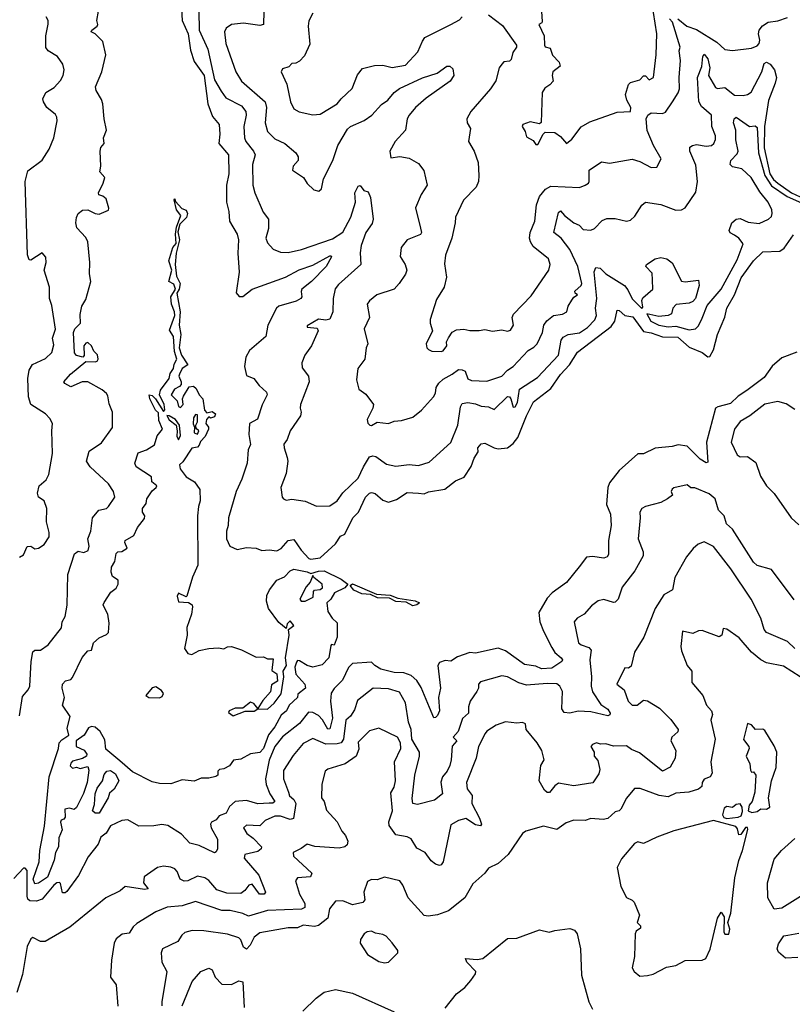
# Model space of a CAD drawing. Extents: x 1995161 to 2088924, y 769148 to 906007.
# Tile 80 of 256: x 2012435 to 2016521, y 811412 to 816620. Entities that reach past the tile are written whole.
import ezdxf

# ---------------------------------------------------------------- set-up
doc = ezdxf.new("R2010")
doc.units = 0

msp = doc.modelspace()

# ---------------------------------------------------------------- linework, layer by layer
at = {"layer": '0CON20XD'}
for points in [[(2015186.4, 816793.6), (2015198.8, 816611.2), (2015196.4, 816603.6), (2015180, 816595), (2015209.7, 816535), (2015210, 816485), (2015215, 816476), (2015240, 816470), (2015253, 816433), (2015287.7, 816395), (2015293.2, 816375), (2015255.4, 816344.6), (2015251.5, 816325), (2015256, 816295), (2015238.8, 816275), (2015211.6, 816258.4), (2015198.5, 816235), (2015193.6, 816076.4), (2015185, 816070), (2015135, 816079.4), (2015096.7, 816065), (2015093.1, 816055), (2015108.5, 816028.5), (2015115, 816000), (2015151.1, 815981.1), (2015165, 815960), (2015175, 815960.8), (2015202.9, 816015), (2015215, 816026), (2015265, 816023.3), (2015295, 816002), (2015327.5, 815965), (2015355, 815988.5), (2015405, 816052.6), (2015449.7, 816080.3), (2015595, 816131.4), (2015665.2, 816134.8), (2015667.3, 816155), (2015646.5, 816195), (2015639.4, 816225), (2015655, 816276.7), (2015665, 816288), (2015715, 816302.5), (2015735, 816323.8), (2015745, 816323.8), (2015765, 816301.9), (2015786.5, 816315), (2015801.9, 816435), (2015804, 816545), (2015778.8, 816715)], [(2012905.7, 814045), (2012937.8, 814095), (2012931.9, 814125), (2012904.7, 814164.7), (2012808.6, 814255), (2012788.6, 814285), (2012802, 814338), (2012868.3, 814381.7), (2012926.1, 814463.9), (2012926.9, 814545), (2012907.9, 814587.9), (2012900.9, 814630.9), (2012895, 814643.8), (2012871.8, 814661.8), (2012795, 814704.5), (2012765, 814703.8), (2012705, 814678.8), (2012674, 814695), (2012668.6, 814705), (2012704.3, 814745.7), (2012785, 814811.9), (2012835, 814809.7), (2012845.7, 814814.3), (2012850.4, 814825), (2012847.1, 814847.1), (2012826.5, 814866.5), (2012815, 814895.8), (2012795, 814911.9), (2012785, 814909.2), (2012774.6, 814895.4), (2012775.5, 814844.5), (2012770, 814835), (2012735, 814844.4), (2012725, 814858.8), (2012720, 814965), (2012727.1, 814985), (2012757.5, 815015), (2012755, 815060), (2012764.4, 815105), (2012785, 815140), (2012810.9, 815235), (2012803.6, 815275), (2012806.2, 815336.2), (2012795.4, 815445), (2012785, 815468.9), (2012738.3, 815518.3), (2012732.5, 815545), (2012736, 815574), (2012745.3, 815594.7), (2012768.2, 815611.8), (2012795, 815613.6), (2012834, 815595), (2012855, 815591.9), (2012905, 815613.3), (2012907.4, 815622.6), (2012892, 815672), (2012875, 815686.9), (2012854.2, 815694.2), (2012851.2, 815705), (2012877.5, 815755), (2012885.8, 815785), (2012859.2, 815815), (2012864, 815845), (2012861.4, 815925), (2012865, 815943.3), (2012881.2, 815965), (2012878.8, 815995), (2012894.2, 816035), (2012881.9, 816095), (2012875.7, 816175), (2012868.3, 816198.3), (2012839.2, 816245), (2012835.7, 816265), (2012870, 816345), (2012890.8, 816435), (2012874.2, 816505), (2012834, 816545), (2012814, 816555), (2012816.2, 816565), (2012844.3, 816585), (2012848.1, 816595), (2012843.8, 816615), (2012861.1, 816715)], [(2013291, 816675), (2013294.3, 816615), (2013326, 816545), (2013338.2, 816458.2), (2013358.3, 816398.3), (2013410.6, 816325), (2013429.4, 816175), (2013455, 816108.2), (2013490.5, 816065), (2013494.5, 816015), (2013488.2, 815965), (2013538.8, 815905), (2013541.5, 815805), (2013529.4, 815745), (2013528.2, 815655), (2013540.9, 815605), (2013544.7, 815554.7), (2013585.3, 815485.3), (2013592.5, 815455), (2013589.5, 815385), (2013596.5, 815285), (2013580, 815175), (2013596.4, 815156.4), (2013615, 815156.2), (2013664.6, 815195.4), (2013841.3, 815258.7), (2013912.4, 815297.6), (2013985, 815322.3), (2014075, 815371.1), (2014081.7, 815371.7), (2014084.2, 815365), (2014056.5, 815315), (2013978.9, 815235), (2013926.8, 815195), (2013923.1, 815183.1), (2013927.9, 815155), (2013922.5, 815145), (2013898.1, 815131.9), (2013805.5, 815105), (2013794.2, 815095), (2013748.1, 815005), (2013737.1, 814945), (2013650.5, 814869.5), (2013630.5, 814835), (2013624, 814785), (2013635, 814738), (2013672.7, 814722.7), (2013701.2, 814685), (2013740.3, 814650.3), (2013744.3, 814635), (2013717.8, 814582.2), (2013692.6, 814507.4), (2013651.4, 814485), (2013646.8, 814426.8), (2013656.4, 814373.6), (2013642.7, 814345), (2013638.2, 814275), (2013610.7, 814189.3), (2013580.9, 814125), (2013540, 813985), (2013538, 813945), (2013528.9, 813915), (2013529.1, 813875), (2013546.2, 813836.2), (2013585, 813817.5), (2013635, 813828.5), (2013685, 813824.6), (2013715, 813811.8), (2013755, 813816), (2013795, 813810), (2013817.6, 813822.4), (2013854.2, 813865.8), (2013885, 813871.2), (2013924.5, 813814.5), (2013965, 813769.4), (2013975, 813767.1), (2014025, 813774.6), (2014105, 813847.1), (2014132.2, 813887.8), (2014155, 813898.5), (2014197.6, 813985), (2014227.5, 814015), (2014264.7, 814095), (2014285, 814116.5), (2014295, 814120), (2014314.5, 814114.5), (2014355, 814079.4), (2014385, 814068.2), (2014427.6, 814082.4), (2014485, 814118.5), (2014545, 814115.5), (2014575, 814111.9), (2014597.9, 814122.1), (2014683.5, 814136.5), (2014739.1, 814180.9), (2014785, 814200.6), (2014822.7, 814257.3), (2014838.7, 814301.3), (2014859.4, 814335), (2014857.5, 814355), (2014875, 814376.5), (2014895, 814380.4), (2014944.7, 814354.7), (2014965, 814350.8), (2015015, 814355.5), (2015045, 814379.1), (2015069.7, 814410.3), (2015114.9, 814525.1), (2015151.8, 814598.2), (2015245, 814670), (2015295, 814743.8), (2015343.5, 814795), (2015385, 814861.6), (2015562.3, 814997.7), (2015582.1, 815025), (2015595, 815083.8), (2015605, 815081.9), (2015635, 815055.4), (2015677.8, 815047.8), (2015735, 814970.7), (2015775, 814963.9), (2015835, 814943), (2015915, 814941.5), (2015975, 814888.2), (2016045, 814858.9), (2016075, 814836.9), (2016085, 814839.4), (2016105, 814874), (2016126.1, 814955), (2016165, 815046.2), (2016175.5, 815095), (2016214.7, 815165.3), (2016251.2, 815255), (2016316.6, 815345), (2016365, 815393.1), (2016455, 815396), (2016478.5, 815411.5), (2016528.1, 815481.9)], [(2013382.1, 816665), (2013384, 816565), (2013429.5, 816465), (2013465, 816302.2), (2013501.6, 816241.6), (2013526.2, 816206.2), (2013609.1, 816165), (2013630.4, 816135), (2013633.1, 816115), (2013620, 816055), (2013623.7, 815995), (2013630.6, 815975), (2013672, 815925), (2013680.7, 815905), (2013666.1, 815855), (2013668.5, 815745), (2013678.9, 815705), (2013722.5, 815602.5), (2013750.9, 815565), (2013751.8, 815515), (2013736.5, 815465), (2013745, 815439.2), (2013775, 815406.9), (2013815, 815390.9), (2013855, 815388.4), (2013925.2, 815404.8), (2014089, 815461), (2014143.6, 815496.4), (2014187.2, 815575), (2014210.9, 815655), (2014207.8, 815705), (2014225, 815740), (2014235, 815742.5), (2014255, 815715.8), (2014278.9, 815708.9), (2014290.7, 815679.3), (2014304.7, 815565), (2014298.4, 815541.6), (2014266.4, 815495), (2014241.8, 815425), (2014236.2, 815386.2), (2014240, 815325), (2014120.8, 815219.2), (2014103.9, 815196.1), (2014092.8, 815145), (2014090.6, 815075), (2014075, 815036.2), (2014055, 815030), (2014015, 815035.4), (2013955, 815000), (2013955, 814993.8), (2014008, 814988), (2014013.3, 814975), (2013979.1, 814895), (2013943.9, 814846.1), (2013926.7, 814805), (2013929.2, 814779.2), (2013961.8, 814735), (2013965.4, 814705), (2013919.5, 814585), (2013917.8, 814565), (2013924.5, 814544.5), (2013920.7, 814525), (2013865.3, 814445), (2013850.6, 814399.4), (2013832.5, 814375), (2013833.1, 814355), (2013850, 814305), (2013853.8, 814285), (2013845, 814220), (2013815.7, 814145), (2013824, 814095), (2013831.2, 814085), (2013845, 814078), (2013875, 814084), (2013945, 814074.3), (2014005, 814046.9), (2014075, 814049.2), (2014115, 814074.6), (2014145, 814117.8), (2014226.1, 814195), (2014252.9, 814255), (2014285, 814307.3), (2014302.6, 814312.6), (2014319.5, 814309.5), (2014375, 814270), (2014425, 814257.8), (2014495, 814266.7), (2014545, 814261.4), (2014600.5, 814279.5), (2014716, 814384), (2014752.4, 814475), (2014767.2, 814572.8), (2014775, 814589.4), (2014804.6, 814595.4), (2014845, 814588.9), (2014875, 814576.6), (2014915, 814572.9), (2014945, 814558), (2015015, 814627.4), (2015025, 814625.9), (2015032.5, 814615), (2015045, 814571.4), (2015055, 814572.2), (2015067.3, 814595), (2015078.8, 814665), (2015173, 814727), (2015285, 814846.4), (2015299.2, 814925), (2015308.8, 814941.2), (2015335, 814955.3), (2015395, 814963.3), (2015437.9, 814992.1), (2015477, 815033), (2015486.1, 815055), (2015479.7, 815095), (2015487.3, 815145), (2015473.5, 815286.5), (2015481.4, 815308.6), (2015505, 815305.3), (2015535.4, 815275), (2015634.2, 815214.2), (2015652, 815192), (2015675, 815144.4), (2015725, 815092), (2015730.7, 815099.3), (2015726, 815134), (2015730.3, 815149.7), (2015784.2, 815195), (2015780.9, 815245), (2015779.7, 815279.7), (2015746.7, 815315), (2015750, 815325), (2015795, 815355.7), (2015825, 815362.5), (2015856.7, 815355), (2015885, 815333.8), (2015935, 815237.5), (2015955, 815233.1), (2016025, 815242.5), (2016028.6, 815215), (2016009.2, 815145), (2015995, 815130), (2015975, 815121.4), (2015906.4, 815113.6), (2015890, 815095), (2015882.5, 815065), (2015865, 815056.2), (2015815, 815050.8), (2015752.5, 815065), (2015773.8, 815025), (2015815, 815004), (2015865, 814996.3), (2015905, 814998.7), (2015975, 814979.3), (2016009.4, 814985), (2016025, 815001.6), (2016045, 815040.9), (2016070.9, 815109.1), (2016145, 815194.5), (2016230, 815350), (2016260.8, 815435), (2016238.8, 815465), (2016215, 815480.3), (2016192.6, 815492.6), (2016187.8, 815505), (2016201.9, 815545), (2016225, 815564.4), (2016245, 815568.8), (2016288.5, 815548.5), (2016345, 815542.7), (2016395.4, 815564.6), (2016410.2, 815579.8), (2016415.4, 815595), (2016412.9, 815615), (2016393.6, 815655), (2016349.3, 815709.3), (2016303.3, 815785), (2016255, 815830.5), (2016205, 815841.3), (2016191.9, 815855), (2016196.7, 815875), (2016229.2, 815910.8), (2016234.3, 815925), (2016222.6, 815985), (2016222.3, 816035), (2016210.7, 816075), (2016213.6, 816096.4), (2016225, 816104.4), (2016295, 816055.6), (2016325, 816058.5), (2016335, 816050), (2016342.7, 815915), (2016375.6, 815795.6), (2016411.6, 815741.6), (2016494.4, 815684.4), (2016585, 815643.6)], [(2013727, 816663), (2013725, 816594.3), (2013705, 816590), (2013618.7, 816601.3), (2013555, 816594.4), (2013527.5, 816575), (2013518.5, 816555), (2013526.1, 816495), (2013578.8, 816345), (2013608.6, 816295), (2013732.8, 816185), (2013740.3, 816155), (2013733.8, 816075), (2013745, 816028.6), (2013785, 815990), (2013838, 815965), (2013896, 815915), (2013907.5, 815895), (2013908.6, 815875), (2013881.2, 815845), (2013878, 815825), (2013935.5, 815785.5), (2013955, 815753.3), (2013990.6, 815720.6), (2014017, 815713), (2014032, 815725), (2014042.4, 815777.6), (2014090.9, 815875), (2014118.4, 815955), (2014168.8, 816041.2), (2014185, 816055.3), (2014257.5, 816087.5), (2014298.2, 816115), (2014349.1, 816170.9), (2014382.1, 816195), (2014415.5, 816235), (2014444.3, 816255.7), (2014565, 816311.8), (2014642.2, 816337.8), (2014695, 816373.8), (2014710, 816375), (2014725, 816360), (2014730.8, 816325), (2014711.9, 816295), (2014585, 816205.4), (2014529.2, 816155), (2014495.8, 816115), (2014484.3, 816095), (2014475.5, 816035), (2014421.6, 815975), (2014393.4, 815925), (2014398.8, 815888.8), (2014445, 815896), (2014495, 815888), (2014545, 815858.8), (2014573.1, 815823.1), (2014589.4, 815745), (2014558.1, 815695), (2014528.5, 815625), (2014555, 815516.7), (2014559.7, 815495), (2014555.6, 815484.4), (2014484.7, 815455.3), (2014453.5, 815415), (2014446.8, 815366.8), (2014474.3, 815325), (2014482.5, 815295), (2014475.5, 815274.5), (2014442.5, 815225), (2014415, 815195.5), (2014324.7, 815165.3), (2014285, 815133.8), (2014272.5, 815115), (2014285.4, 815045), (2014257.6, 814985), (2014276.2, 814905), (2014267.8, 814885), (2014260, 814825), (2014224.2, 814775.8), (2014216, 814715), (2014229.4, 814665), (2014265, 814639.2), (2014306.2, 814585), (2014302.3, 814565), (2014272.5, 814505), (2014275.5, 814485.5), (2014286.2, 814475), (2014296.3, 814473.7), (2014325, 814491.3), (2014385.8, 814484.2), (2014415, 814496.2), (2014455, 814499.4), (2014515, 814517.8), (2014560.9, 814555), (2014624.5, 814625.5), (2014634.2, 814645), (2014636.9, 814675), (2014651.7, 814698.3), (2014675, 814719.6), (2014723.1, 814745), (2014755, 814769.7), (2014775, 814768.9), (2014790.4, 814760.4), (2014805, 814721.1), (2014825, 814711.8), (2014905, 814708.2), (2014985.2, 814734.8), (2015014.5, 814765.5), (2015044.3, 814785.7), (2015125, 814871.1), (2015155, 814887.8), (2015171.9, 814905), (2015199.2, 814965), (2015206.7, 815005), (2015223, 815027), (2015258.6, 815055), (2015305, 815061.8), (2015328.5, 815075), (2015336.2, 815105), (2015355, 815137.1), (2015365, 815152.5), (2015386, 815165), (2015373.2, 815173.2), (2015371.2, 815185), (2015404.7, 815215), (2015407.3, 815225), (2015386.1, 815315), (2015344.7, 815405), (2015298.5, 815465), (2015260.4, 815495), (2015285, 815600.6), (2015295, 815608.8), (2015316.7, 815585), (2015365.6, 815545), (2015393.1, 815533.1), (2015415, 815509.5), (2015455, 815506.9), (2015474.6, 815515.4), (2015515, 815557.5), (2015540.9, 815569.1), (2015585, 815568.2), (2015643.9, 815553.9), (2015665, 815560), (2015689.2, 815580.8), (2015725, 815639.2), (2015745, 815654.3), (2015825, 815641.8), (2015905, 815612.6), (2015935, 815614.6), (2015954.6, 815625.4), (2016011.7, 815708.3), (2016019.5, 815765), (2016010.9, 815850.9), (2015979.4, 815925), (2015978.8, 815945), (2015993.3, 815955), (2016015, 815959.1), (2016065, 815951.8), (2016093.3, 815955), (2016105.7, 815965), (2016114.5, 815985.5), (2016114.5, 816005), (2016095.9, 816055), (2016093.8, 816115), (2016040.5, 816160.5), (2016027.5, 816187.5), (2016019, 816315), (2016042.3, 816372.3), (2016048.2, 816425), (2016055, 816437.8), (2016075, 816413.8), (2016084.4, 816365), (2016078.1, 816325), (2016115, 816260.7), (2016125, 816255.4), (2016165, 816262.1), (2016215, 816221), (2016260.9, 816219.1), (2016285, 816223.8), (2016302.8, 816237.2), (2016360.5, 816345), (2016371.6, 816388.4), (2016385, 816396), (2016403.5, 816385), (2016427.8, 816355), (2016437.4, 816315), (2016431.3, 816285), (2016395, 816192.9), (2016374.1, 816055.9), (2016371.9, 815941.9), (2016403, 815805), (2016421.8, 815775), (2016445, 815755.5), (2016516.6, 815705), (2016585, 815672.6)], [(2013985.4, 816654.6), (2013964, 816614), (2013960, 816585), (2013968.8, 816491.2), (2013941.4, 816428.6), (2013915, 816401.2), (2013895, 816390), (2013875, 816387.5), (2013858.8, 816371.2), (2013825, 816360), (2013817.5, 816345), (2013848.5, 816278.5), (2013866.7, 816185), (2013885, 816148), (2013912.9, 816132.9), (2013985, 816117.5), (2014025, 816121.2), (2014115, 816174.3), (2014135, 816201.4), (2014193, 816257), (2014221.7, 816328.3), (2014247.4, 816362.6), (2014312.2, 816377.8), (2014355, 816378.8), (2014405, 816367.4), (2014475, 816379.5), (2014540.6, 816449.4), (2014565, 816507.1), (2014578.5, 816525), (2014715.5, 816595), (2014761.4, 816618.6), (2014775.1, 816634.9)], [(2014914.4, 816645), (2014989, 816589), (2015062.7, 816485), (2015062.9, 816475), (2015042.9, 816447.1), (2015035, 816409.4), (2015025, 816401.1), (2014995, 816396.4), (2014985, 816384.3), (2014971.5, 816365), (2014953.7, 816296.3), (2014925.8, 816255), (2014821.9, 816135), (2014800, 816095), (2014802, 816075), (2014818.5, 816045), (2014808.9, 815975), (2014839.1, 815925), (2014860.4, 815865), (2014863.6, 815796.4), (2014861.1, 815765), (2014848.9, 815735), (2014782, 815665), (2014739.2, 815575), (2014738.2, 815545), (2014720.6, 815465), (2014687.8, 815375), (2014682.1, 815327.9), (2014691.7, 815258.3), (2014679.4, 815205), (2014639.3, 815140.7), (2014605.8, 815035), (2014606, 815015), (2014619.2, 814975), (2014584.6, 814905), (2014587.5, 814885), (2014596.9, 814875), (2014615, 814867.3), (2014665, 814864.7), (2014675, 814869.1), (2014694.5, 814895), (2014693, 814917), (2014702.2, 814937.8), (2014723.2, 814966.8), (2014745, 814980), (2014783.9, 814983.9), (2014815, 814976.2), (2014865, 814976), (2014895, 814982), (2014935, 814972), (2014985, 814979.4), (2015015, 814973.4), (2015031.3, 814978.7), (2015046.7, 815005), (2015040, 815045), (2015047.2, 815062.8), (2015139.9, 815160.1), (2015234.4, 815295), (2015240.5, 815325), (2015231.5, 815355), (2015151.1, 815421.1), (2015135.9, 815445), (2015131.6, 815465), (2015135.7, 815494.3), (2015159.1, 815555), (2015169, 815641), (2015183.5, 815685), (2015216, 815724), (2015245, 815740.3), (2015395, 815732.2), (2015425.8, 815745), (2015442.5, 815755), (2015446.9, 815765), (2015447.1, 815825), (2015511.9, 815868.1), (2015555, 815861.9), (2015675, 815881.5), (2015715, 815870.5), (2015775, 815838.5), (2015805, 815839.4), (2015827.5, 815885), (2015787.8, 815955), (2015753.4, 816033.4), (2015749.1, 816095), (2015757.1, 816115), (2015775, 816127.8), (2015835, 816124.6), (2015849.8, 816130.2), (2015888.1, 816185), (2015917.5, 816232.5), (2015924.6, 816255), (2015922.6, 816315), (2015930, 816405), (2015923.4, 816455), (2015927.9, 816475), (2015887.2, 816607.2), (2015872.5, 816625)], [(2012435, 813777.5), (2012455, 813790), (2012475.5, 813834.5), (2012495, 813835.7), (2012515, 813821.4), (2012535, 813824.2), (2012564.2, 813845), (2012590.6, 813885), (2012591.7, 813908.3), (2012577.3, 813965), (2012579.5, 814035), (2012565.6, 814075), (2012534.2, 814095), (2012528.6, 814115), (2012538.8, 814155), (2012575, 814186.2), (2012589.4, 814215), (2012609.5, 814325), (2012604.4, 814445), (2012608.6, 814485), (2012595, 814511.2), (2012572.5, 814535), (2012493.5, 814585), (2012482.4, 814625), (2012478.2, 814721.8), (2012485, 814765.8), (2012503.5, 814796.5), (2012571.5, 814828.5), (2012605, 814860), (2012615, 814900), (2012608.8, 814935), (2012624, 814984), (2012605, 815107.5), (2012593.8, 815145), (2012592.7, 815205), (2012565.6, 815295), (2012575.7, 815335.7), (2012573.9, 815363.9), (2012555, 815386.2), (2012495, 815348), (2012485, 815350), (2012475.9, 815375.9), (2012464.6, 815765), (2012478.6, 815821.4), (2012553.4, 815876.6), (2012591.9, 815935), (2012615.3, 815995), (2012632.9, 816085), (2012631.1, 816105), (2012625, 816118.6), (2012579.1, 816155), (2012560.6, 816185), (2012558.3, 816201.7), (2012574.2, 816235), (2012618.1, 816261.9), (2012651.4, 816298.6), (2012665.7, 816325), (2012670, 816355), (2012663.6, 816385), (2012634.6, 816424.6), (2012585, 816455.5), (2012572.7, 816472.7), (2012573.5, 816535), (2012585.9, 816595.9), (2012586, 816615), (2012575.8, 816635.8)], [(2015915, 816624), (2015963.6, 816585), (2016015, 816567.7), (2016121.7, 816501.7), (2016165, 816462.9), (2016205, 816457.5), (2016305, 816468.8), (2016335, 816481.2), (2016346, 816495), (2016348.8, 816511.2), (2016342.1, 816545), (2016346.5, 816565), (2016363.2, 816586.8), (2016393.1, 816606.9), (2016445, 816613.9), (2016495, 816631.1)], [(2012515, 812050.2), (2012507.4, 812075), (2012538.4, 812165), (2012542.3, 812225), (2012567.1, 812355), (2012591.6, 812615), (2012640.6, 812765), (2012644.7, 812795.3), (2012658.5, 812811.5), (2012694.6, 812835), (2012686.7, 812873.3), (2012702.7, 812935), (2012661.1, 812995), (2012672.3, 813035), (2012660.7, 813085), (2012662.5, 813105), (2012677.5, 813122.5), (2012705, 813130), (2012715, 813140), (2012765, 813246), (2012795, 813281.8), (2012815.7, 813285), (2012825.4, 813325), (2012855, 813351.3), (2012895, 813368.4), (2012905, 813379.6), (2012908.6, 813428.6), (2012901.1, 813475), (2012885.5, 813505.5), (2012877.5, 813525), (2012881.7, 813538.3), (2012917, 813593), (2012945, 813612.5), (2012955.5, 813634.5), (2012955.4, 813655.4), (2012925.7, 813675.7), (2012918.3, 813698.3), (2012920.6, 813725), (2012938.2, 813755), (2012945, 813796), (2012954, 813805), (2012975, 813806.6), (2013004, 813825), (2012991.9, 813855), (2012993.5, 813865), (2013039, 813891), (2013058.6, 813935), (2013095, 813982.5), (2013096.7, 813996.7), (2013085.6, 814015.6), (2013084.6, 814035.4), (2013105, 814061.2), (2013108.2, 814085), (2013135, 814128), (2013157.5, 814145), (2013160, 814155), (2013134, 814175), (2013132, 814202), (2013051.2, 814255), (2013044, 814275), (2013061.2, 814328.8), (2013105.9, 814344.1), (2013148, 814372), (2013161.7, 814418.3), (2013190, 814455), (2013170.7, 814500.7), (2013170, 814540), (2013154.3, 814555), (2013124.2, 814615), (2013120, 814635), (2013135, 814632.5), (2013153.8, 814615), (2013195, 814547.5), (2013203.3, 814556.7), (2013200, 814585), (2013174.3, 814635.7), (2013179.4, 814660.6), (2013225, 814722.5), (2013230.7, 814749.3), (2013249.3, 814775), (2013252.4, 814797.6), (2013266.2, 814825), (2013254.2, 814864.2), (2013248.2, 814945), (2013228.3, 814978.3), (2013256.2, 815055), (2013254.3, 815075), (2013237.4, 815115), (2013235.3, 815155), (2013259.1, 815195), (2013251.1, 815221.1), (2013224.4, 815235), (2013239.5, 815295), (2013224.2, 815345), (2013245, 815414.3), (2013263.2, 815436.8), (2013259.6, 815485), (2013265, 815522.5), (2013287.3, 815585), (2013265.4, 815615), (2013252.3, 815667.7), (2013255, 815672.5), (2013258.9, 815658.9), (2013292, 815622), (2013315, 815613.3), (2013322.7, 815595), (2013316.7, 815573.3), (2013281.8, 815538.2), (2013271.4, 815498.6), (2013280.4, 815455), (2013261.9, 815385), (2013258.3, 815325), (2013264.3, 815264.3), (2013283.1, 815225), (2013278.2, 815195), (2013266.1, 815173.9), (2013284.7, 815075), (2013277.8, 815005), (2013288.1, 814955), (2013279.5, 814885), (2013291.2, 814845), (2013323.8, 814795), (2013295, 814774.4), (2013279.6, 814745), (2013277.3, 814735), (2013290, 814705), (2013289.1, 814690.9), (2013280.8, 814679.2), (2013254.6, 814665), (2013235.7, 814635), (2013268.8, 814605), (2013274.6, 814575), (2013285, 814568), (2013300, 814585), (2013296.1, 814613.9), (2013300.8, 814629.2), (2013332.3, 814677.7), (2013355, 814682), (2013369.1, 814669.1), (2013383.8, 814635), (2013403.9, 814613.9), (2013412.5, 814555), (2013425, 814540), (2013453, 814547), (2013470, 814535), (2013465, 814518.8), (2013445, 814513.3), (2013435, 814520), (2013423.9, 814506.1), (2013420, 814485), (2013433.3, 814465), (2013433.3, 814455), (2013415.8, 814415), (2013391.7, 814388.3), (2013385, 814370), (2013375, 814358.8), (2013345, 814354), (2013298.1, 814281.9), (2013280, 814265), (2013283.3, 814245), (2013315, 814202.5), (2013360, 814175), (2013387.5, 814135), (2013389.2, 814075), (2013380, 814045), (2013375.7, 813995), (2013378, 813735), (2013348.3, 813671.7), (2013319.2, 813570.8), (2013315, 813566.7), (2013275, 813587.5), (2013268.9, 813571.1), (2013275, 813540.8), (2013328, 813538), (2013347.5, 813525), (2013350, 813515), (2013343.3, 813475), (2013320, 813405), (2013320.8, 813365), (2013306.7, 813295), (2013325, 813267.5), (2013345, 813263.3), (2013385, 813283.3), (2013435, 813294), (2013485, 813298), (2013515, 813292), (2013535, 813303.8), (2013555, 813304.2), (2013607.6, 813287.6), (2013685, 813248.8), (2013725, 813250), (2013745, 813240), (2013775, 813240), (2013768.3, 813178.3), (2013795, 813160), (2013798, 813122), (2013767.5, 813102.5), (2013762.5, 813065), (2013720.9, 813019.1), (2013695, 812977.5), (2013673.4, 813003.4), (2013655, 813010.8), (2013615, 812978.8), (2013575, 812979.1), (2013543.1, 812965), (2013539.6, 812955), (2013565, 812937.6), (2013627.3, 812962.7), (2013675, 812963.4), (2013695, 812974.2), (2013745, 812972.6), (2013781, 813005), (2013818.8, 813055), (2013831.8, 813145), (2013829.4, 813175), (2013845.8, 813205), (2013841.1, 813245), (2013861.1, 813365), (2013857.5, 813395), (2013885.7, 813415), (2013865, 813440), (2013850, 813425), (2013845, 813400), (2013805, 813432.5), (2013751.2, 813505), (2013740.8, 813545), (2013741.4, 813575), (2013756, 813605), (2013795, 813656), (2013835, 813673.3), (2013865, 813705.8), (2013885, 813714.2), (2013955, 813700), (2013975, 813690), (2014015, 813702.5), (2014045, 813704.5), (2014135, 813660.4), (2014170, 813635), (2014154.4, 813615.6), (2014100.7, 813589.3), (2014081.2, 813555), (2014060, 813535), (2014065, 813490), (2014087.5, 813455), (2014115, 813430), (2014114.2, 813354.2), (2014098.3, 813311.7), (2014085, 813316.2), (2014080, 813310), (2014070.5, 813245), (2014035, 813207.6), (2013985, 813195.3), (2013954.8, 813204.8), (2013915, 813228.6), (2013905, 813230.8), (2013898.3, 813221.7), (2013890.9, 813195), (2013895, 813158), (2013944, 813105), (2013946, 813085), (2013906.7, 813053.3), (2013904.4, 813035), (2013860.5, 812995), (2013845.6, 812965), (2013818.2, 812941.8), (2013785, 812880.6), (2013751.7, 812838.3), (2013725, 812766), (2013705, 812744.2), (2013655, 812736.7), (2013605, 812708.8), (2013566.2, 812703.8), (2013545, 812673.8), (2013515, 812657.5), (2013492.5, 812655), (2013484, 812645), (2013483.3, 812625), (2013472.3, 812617.7), (2013435, 812609.2), (2013395, 812609.2), (2013357.3, 812592.7), (2013295, 812599.2), (2013235, 812579.2), (2013175, 812579.6), (2013135, 812589.3), (2013031.8, 812641.8), (2012965, 812699.5), (2012891, 812761), (2012885, 812811.2), (2012861.5, 812855), (2012835, 812878.1), (2012815, 812882.1), (2012799.2, 812875), (2012776, 812835), (2012733.4, 812806.6), (2012734.7, 812775), (2012776.1, 812756.1), (2012790.8, 812735), (2012788.9, 812725), (2012768.1, 812711.9), (2012715, 812697.5), (2012705, 812687.8), (2012703, 812673), (2012715, 812662.1), (2012735, 812666.2), (2012755, 812659.1), (2012795, 812670), (2012801.2, 812651.2), (2012792.5, 812585), (2012772.6, 812527.4), (2012735, 812453.8), (2012723, 812443), (2012699.4, 812449.4), (2012673.3, 812445), (2012675, 812402.5), (2012668.5, 812391.5), (2012655, 812386.4), (2012650.4, 812375), (2012660, 812335), (2012642.5, 812292.5), (2012640.4, 812245), (2012624, 812215), (2012618.3, 812175), (2012581.7, 812085), (2012535, 812052.4), (2012515, 812050.2)], [(2016545, 814861.1), (2016465, 814831.3), (2016415, 814787.8), (2016371.8, 814728.2), (2016280.4, 814659.6), (2016235, 814628.6), (2016195, 814589.4), (2016127.2, 814572.8), (2016115.5, 814564.5), (2016066.7, 814385), (2016075, 814280), (2016065, 814276.7), (2016034.4, 814295), (2015965, 814364.3), (2015918.3, 814371.7), (2015885, 814362.5), (2015795, 814354.3), (2015735, 814324.6), (2015705, 814323.3), (2015604.7, 814235.3), (2015555, 814170.8), (2015545.4, 814145), (2015538.9, 814055), (2015559.1, 814005), (2015562.8, 813945), (2015548.2, 813865), (2015548.9, 813791.1), (2015541.4, 813778.6), (2015525, 813771.9), (2015465, 813780.6), (2015432.4, 813777.6), (2015393.7, 813726.3), (2015326.2, 813643.8), (2015251.7, 813588.3), (2015225, 813560), (2015181.5, 813485), (2015186, 813435), (2015205, 813385.8), (2015248.8, 813298.8), (2015265, 813272.9), (2015298.8, 813245), (2015305.3, 813235), (2015302.7, 813225), (2015249.3, 813190.7), (2015195, 813185.8), (2015165, 813201.1), (2015105, 813208.9), (2015005, 813281.5), (2014965, 813296.7), (2014845, 813270), (2014815, 813273.8), (2014749.7, 813250.3), (2014715, 813227.5), (2014685, 813230), (2014655, 813220), (2014647.1, 813205), (2014660.8, 813085), (2014650.2, 813035), (2014655.5, 812965), (2014645, 812940), (2014635, 812928.6), (2014625, 812928), (2014601.9, 812981.9)], [(2016535, 814557.5), (2016488.3, 814588.3), (2016445, 814600.6), (2016375, 814585.9), (2016295.8, 814524.2), (2016245, 814495.5), (2016215.4, 814455), (2016197.5, 814385), (2016229.3, 814319.3), (2016245, 814308.5), (2016285, 814310), (2016327.8, 814277.8), (2016353.3, 814205), (2016384.6, 814155), (2016425, 814114.4), (2016515, 813985.8), (2016555, 813948.1)], [(2013275, 814397.5), (2013285, 814420), (2013281.2, 814475), (2013260, 814505), (2013225, 814525.5), (2013213.8, 814526.2), (2013225, 814503.3), (2013262.5, 814475), (2013268.8, 814445), (2013266.4, 814416.4), (2013275, 814397.5)], [(2013375, 814427.5), (2013382.5, 814445), (2013368.3, 814458.3), (2013367.5, 814475), (2013376.4, 814493.6), (2013376.4, 814523.6), (2013375, 814530), (2013365, 814532.5), (2013353.8, 814515), (2013352.7, 814482.7), (2013360, 814465), (2013357.5, 814435), (2013375, 814427.5)], [(2016531.8, 813551.8), (2016411.5, 813711.5), (2016335, 813732.8), (2016315, 813750), (2016205.4, 813925), (2016173.4, 813953.4), (2016161.5, 813995), (2016130, 814025), (2016113.1, 814085), (2016081.5, 814111.5), (2016005, 814144.3), (2015984.1, 814144.1), (2015965, 814159.2), (2015895, 814143.3), (2015885, 814136.7), (2015881.2, 814125), (2015886.7, 814105), (2015861.2, 814085), (2015825, 814065.8), (2015745, 814045.8), (2015724.6, 814035.4), (2015714.4, 814015), (2015716.7, 813985), (2015705.6, 813874.4), (2015732, 813805), (2015732.5, 813785), (2015688.2, 813705), (2015622.2, 813617.8), (2015600.6, 813555), (2015585, 813538.6), (2015575, 813537.1), (2015525, 813552.9), (2015493.6, 813546.4), (2015460, 813520), (2015420, 813475), (2015383.8, 813455), (2015367.5, 813435), (2015390.6, 813325), (2015405, 813313.3), (2015445, 813299.4), (2015457.5, 813285), (2015450.5, 813235), (2015460, 813145), (2015457.7, 813095), (2015465.3, 813065.3), (2015508, 812998), (2015545, 812973.8), (2015557.5, 812952.5), (2015556.6, 812943.4), (2015545, 812937.3), (2015455, 812959.4), (2015388, 812962), (2015345, 812952.5), (2015315, 812955.6), (2015302.5, 812975), (2015305, 813066.7), (2015291.9, 813095), (2015275, 813107.5), (2015225, 813109.3), (2015115, 813099.6), (2015075, 813112.2), (2015015, 813144.6), (2014985, 813150.4), (2014871.8, 813118.2), (2014861.7, 813105), (2014861.1, 813085), (2014852.4, 813067.6), (2014817.1, 813015), (2014808.5, 812985), (2014808.1, 812951.9), (2014776.4, 812923.7), (2014754.2, 812855), (2014727.9, 812825), (2014747.5, 812805), (2014722.1, 812777.9), (2014717.8, 812705), (2014710.2, 812675), (2014695.9, 812645), (2014671.5, 812615), (2014662.2, 812587.8), (2014671.8, 812525), (2014628.1, 812491.9), (2014538.7, 812468.7), (2014514.7, 812475), (2014510.6, 812500.6), (2014525.5, 812625), (2014549.7, 812725), (2014548.9, 812745), (2014509.7, 812815), (2014505.2, 812865), (2014491.4, 812905), (2014476.2, 813006.2), (2014443.1, 813063.1), (2014385, 813081.5), (2014305, 813083.5), (2014220.9, 813019.1), (2014205, 812970.4), (2014185, 812937.1), (2014160.4, 812915), (2014147.6, 812815), (2014134.9, 812795.1), (2014115, 812789.4), (2014055, 812788.9), (2013985, 812818.2), (2013935, 812792.1), (2013881.5, 812728.5), (2013830.5, 812649.5), (2013830.3, 812605), (2013856.5, 812535), (2013861.9, 812515), (2013885.3, 812495), (2013894.8, 812475), (2013882.5, 812395), (2013865, 812388.9), (2013815, 812407.8), (2013785, 812407.1), (2013733.8, 812385), (2013705, 812355.5), (2013635, 812360), (2013618.6, 812345), (2013636.3, 812315), (2013670.3, 812290.3), (2013714.3, 812245), (2013712, 812235), (2013695, 812220.6), (2013626, 812205), (2013621.5, 812185), (2013699.4, 812095), (2013735.8, 812005), (2013727.5, 811995), (2013704.2, 811995), (2013665, 812047.1), (2013647.7, 812042.3), (2013626.4, 812013.6), (2013605, 811999.1), (2013530.4, 812000.4), (2013477.9, 812017.9), (2013435, 812067.2), (2013415, 812081.5), (2013375, 812090), (2013325, 812065.9), (2013305, 812064), (2013284.4, 812075), (2013268.7, 812115), (2013255, 812129.5), (2013235, 812138.1), (2013195, 812142.5), (2013163.3, 812135)], [(2012435, 812937.5), (2012450.2, 813039.8), (2012480.8, 813075), (2012489.1, 813095), (2012495.2, 813224.8), (2012505, 813276), (2012515, 813285.7), (2012545, 813285.7), (2012585, 813312.9), (2012656, 813404), (2012660, 813435), (2012676.1, 813463.9), (2012686.2, 813523.8), (2012690.4, 813685), (2012724.8, 813795.2), (2012745, 813809.4), (2012775, 813801.5), (2012797.6, 813812.4), (2012802.9, 813835), (2012795.6, 813875), (2012811.2, 813915), (2012820.8, 813985), (2012854.2, 814025.8), (2012895, 814034.3), (2012905.7, 814045)], [(2016534.5, 813294.5), (2016495, 813331.2), (2016385, 813378.5), (2016372.5, 813395), (2016355.5, 813455), (2016304.4, 813555), (2016196.4, 813715), (2016105, 813833.5), (2016055, 813857.5), (2016023.7, 813846.3), (2015997.4, 813822.6), (2015960.8, 813779.2), (2015900.2, 813669.8), (2015888, 813605), (2015841.8, 813578.2), (2015796.4, 813505), (2015736.4, 813353.7), (2015687.1, 813275), (2015668.6, 813201.4), (2015655, 813190), (2015635, 813192.5), (2015593.6, 813105), (2015631.5, 813075), (2015653.4, 813015), (2015673.6, 812995), (2015701.2, 812995), (2015735, 813020.8), (2015755, 813017.5), (2015818.4, 812978.4), (2015879, 812919), (2015917.5, 812865), (2015916.4, 812853.6), (2015884.5, 812825), (2015878, 812805), (2015905.7, 812755), (2015901.9, 812715), (2015875, 812666), (2015835, 812645.7), (2015712.3, 812742.3), (2015670.2, 812760.2), (2015645, 812779.1), (2015575, 812778.2), (2015535, 812789.2), (2015507.5, 812787.5), (2015485, 812795.6), (2015463.6, 812786.4), (2015456.2, 812775), (2015473.8, 812745), (2015473.8, 812725), (2015492.6, 812702.6), (2015503.1, 812655), (2015498.7, 812631.3), (2015465.6, 812584.4), (2015365, 812568.2), (2015285, 812581.9), (2015265, 812568.6), (2015236.7, 812533.3), (2015225, 812532.5), (2015210.7, 812545), (2015182.9, 812595), (2015190.4, 812675), (2015208.1, 812705), (2015196.7, 812755), (2015171.8, 812795), (2015113.8, 812865), (2015110, 812895), (2015095, 812902.5), (2015065, 812899.2), (2015005, 812906.5), (2014955, 812888.1), (2014905, 812857.8), (2014896.4, 812845), (2014862.3, 812775), (2014849.8, 812715), (2014798.4, 812585), (2014801.5, 812551.5), (2014827.3, 812517.3), (2014826.4, 812475), (2014866.8, 812396.8), (2014876.9, 812365), (2014872.9, 812357.1), (2014845, 812361.8), (2014795, 812394.7), (2014755.8, 812385), (2014715, 812361.1), (2014675, 812166), (2014665, 812150.8), (2014655, 812147.1), (2014635, 812153.1), (2014611.7, 812171.7), (2014580, 812215), (2014535, 812238.2), (2014505, 812286.8), (2014485, 812298.3), (2014425, 812308.9), (2014388.5, 812358.5), (2014387.5, 812377.5), (2014407.2, 812435), (2014398.8, 812531.2), (2014415, 812560), (2014422.5, 812595), (2014417.5, 812695), (2014451.1, 812765), (2014449.8, 812795), (2014433.2, 812825), (2014335, 812873.1), (2014285, 812858.9), (2014225, 812798.2), (2014228.2, 812761.8), (2014213.8, 812725), (2014156.7, 812683.3)], [(2013945, 813544.2), (2013986.5, 813565), (2013988.5, 813595), (2013995, 813603.1), (2014025, 813605.8), (2014036.7, 813615), (2014034.5, 813635), (2013990, 813670), (2013985, 813680), (2013971.2, 813645), (2013950.3, 813619.7), (2013916, 813555), (2013924.5, 813544.5), (2013945, 813544.2)], [(2014515, 813519.6), (2014479.5, 813539.5), (2014425, 813543.4), (2014390.7, 813560.7), (2014328, 813562), (2014289.9, 813579.9), (2014245, 813583.5), (2014202.5, 813602.5), (2014182.3, 813627.7), (2014195, 813635.5), (2014322.1, 813582.1), (2014395, 813576.5), (2014435, 813560.4), (2014526.3, 813546.3), (2014550, 813535), (2014535, 813524.5), (2014515, 813519.6)], [(2016562.5, 813145), (2016475, 813201.1), (2016385, 813218.1), (2016355, 813233.7), (2016304.9, 813274.9), (2016239.8, 813349.8), (2016175, 813396.9), (2016155, 813400), (2016148.8, 813365), (2016135, 813356.2), (2016045, 813389.6), (2016025, 813388.1), (2015995, 813374.4), (2015940, 813385), (2015932.1, 813305), (2015935, 813282.5), (2015965.4, 813205), (2015990, 813175), (2015990, 813115), (2016047.9, 813045), (2016067.8, 812995), (2016094.5, 812965), (2016098.5, 812945), (2016089.6, 812915), (2016113.8, 812815), (2016089.4, 812695), (2016097.5, 812635), (2016086.7, 812615), (2016055, 812602.5), (2016044.5, 812585), (2016043.3, 812565), (2016025, 812549.6), (2015974.5, 812534.5), (2015905, 812528.5), (2015865, 812510.3), (2015817.2, 812517.2), (2015716.8, 812553.2), (2015687, 812553), (2015645, 812502), (2015614.3, 812445), (2015605, 812435.7), (2015585, 812430), (2015545, 812394.6), (2015520.4, 812390.4), (2015455, 812395.6), (2015425, 812384.4), (2015366.5, 812386.5), (2015325, 812371.8), (2015275, 812337.1), (2015205, 812354.2), (2015111.7, 812328.3), (2015094.4, 812315.6), (2015018.2, 812205), (2014965, 812156.5), (2014915, 812132.9), (2014895.5, 812105), (2014831.3, 812048.7), (2014788.5, 811975), (2014703, 811907), (2014645, 811885.6), (2014595, 811879.2), (2014575, 811882.7), (2014489.1, 811975), (2014461.8, 812041.8), (2014446, 812065), (2014365, 812085.5), (2014325, 812071.2), (2014295, 812072.9), (2014275, 812062.5), (2014254.6, 812005), (2014260.8, 811965), (2014250, 811950), (2014195, 811938.5), (2014145, 811959.6), (2014105, 811958.2), (2014073.4, 811916.6), (2014065, 811867.5), (2014015, 811829.1), (2013995, 811823.7), (2013935, 811831.3), (2013905, 811817.6), (2013855, 811816.5), (2013705, 811789.6), (2013675, 811768.2), (2013654.8, 811725.2), (2013635, 811704.3), (2013619.4, 811715), (2013605, 811754), (2013595, 811764.3), (2013535, 811782.5), (2013409.1, 811800.9), (2013347.7, 811802.3), (2013308.7, 811791.3), (2013292, 811778), (2013271.2, 811745), (2013190, 811705), (2013183.3, 811685), (2013187.1, 811635), (2013213.3, 811585), (2013187.5, 811425), (2013186.1, 811405)], [(2014601.9, 812981.9), (2014558.7, 813088.7), (2014535.4, 813125), (2014505, 813151.6), (2014466.2, 813166.2), (2014415, 813166.6), (2014345.6, 813185), (2014313.6, 813203.6), (2014295, 813222.7), (2014195, 813215.6), (2014175, 813193.5), (2014143, 813127), (2014097.8, 813082.2), (2014082.8, 813057.2), (2014079, 813015), (2014089.7, 812925), (2014075, 812868.6), (2014065, 812866.9), (2014036.9, 812916.9), (2014015, 812940.6), (2013985, 812954.8), (2013962.3, 812957.7), (2013915, 812897.3), (2013825, 812827.6), (2013785, 812776.2), (2013755, 812704.3), (2013734.8, 812605), (2013738.6, 812575), (2013758.2, 812525), (2013784.4, 812485), (2013773.8, 812476.2), (2013755, 812475.3), (2013695, 812471.9), (2013635, 812489.5), (2013575, 812485.3), (2013545, 812458), (2013527, 812423), (2013490, 812410), (2013475, 812388), (2013448.8, 812375), (2013444.4, 812365), (2013448.5, 812345), (2013482.2, 812285), (2013481.9, 812235), (2013475, 812218), (2013465, 812212.9), (2013385, 812252.5), (2013335, 812264.4), (2013291.5, 812311.5), (2013218.1, 812358.1), (2013187.4, 812362.6), (2013145.4, 812355.4), (2013065, 812354.4), (2013007.4, 812387.4), (2012975, 812384.5), (2012915, 812356.1), (2012892.3, 812317.7), (2012865, 812295.9), (2012850.5, 812259.5), (2012797.4, 812192.6), (2012745.7, 812094.3), (2012685, 812009.1), (2012675, 812001.6), (2012661.8, 812001.7), (2012650.6, 812050.6), (2012645, 812057.1), (2012632, 812055), (2012615, 812042.1), (2012555, 811967.8), (2012525, 811958.5), (2012489.6, 811959.6), (2012479, 811969), (2012475.5, 811985), (2012475, 812120), (2012465, 812132.5), (2012455, 812132.5), (2012405, 812077.5)], [(2013175, 813033.1), (2013188.9, 813041.1), (2013195.5, 813055.5), (2013185, 813072), (2013155, 813091.2), (2013135, 813086.7), (2013102.9, 813045), (2013117.5, 813035), (2013175, 813033.1)], [(2016306.4, 812426.4), (2016335, 812432), (2016354.3, 812445.7), (2016385, 812444.5), (2016401.9, 812455), (2016396, 812505), (2016410.8, 812595), (2016436, 812665), (2016440, 812745), (2016425, 812780), (2016375, 812860), (2016365, 812866.7), (2016326.1, 812866.1), (2016305, 812891.2), (2016285, 812898), (2016262.8, 812812.8), (2016291.4, 812775), (2016292.9, 812765), (2016277.7, 812725), (2016297.1, 812685), (2016300, 812650), (2016305, 812640), (2016315, 812642.5), (2016328, 812625), (2016322.5, 812535), (2016308, 812485), (2016293.3, 812465), (2016287.5, 812435), (2016306.4, 812426.4)], [(2014156.7, 812683.3), (2014065, 812655.5), (2014051.1, 812645), (2014033.6, 812576.4), (2014031.5, 812505), (2014045.5, 812485), (2014058.6, 812438.6), (2014115, 812378.1), (2014138.6, 812328.6), (2014159.1, 812305), (2014170.4, 812275), (2014167.1, 812255), (2014155.3, 812244.7), (2014125, 812238.6), (2013996.9, 812246.9), (2013955, 812259.1), (2013924.4, 812235.6), (2013881.4, 812215), (2013883.9, 812195), (2013980.5, 812105), (2013973, 812087), (2013905, 812080.5), (2013894.5, 812065), (2013914.7, 811995), (2013943.2, 811945), (2013943.3, 811925), (2013924.7, 811915.3), (2013745, 811909), (2013645, 811878.8), (2013615, 811892.4), (2013548.1, 811908.1), (2013505, 811908.4), (2013365, 811955.4), (2013295, 811933.6), (2013215, 811926), (2013155, 811901.3), (2013055, 811839.6), (2013035, 811822.5), (2013015, 811789.4), (2012976.6, 811783.4), (2012945, 811758), (2012935, 811736.2), (2012920, 811645), (2012916.2, 811555), (2012944.7, 811514.7), (2012955, 811403.3)], [(2012835, 812422.5), (2012821.2, 812435), (2012830.7, 812469.3), (2012834.3, 812525.7), (2012844.3, 812555.7), (2012872.9, 812595), (2012881.4, 812628.6), (2012896.2, 812645), (2012915, 812649.4), (2012941.3, 812631.3), (2012960, 812595), (2012935, 812550), (2012910.3, 812529.7), (2012902.9, 812505), (2012855, 812423.3), (2012835, 812422.5)], [(2016175, 812395.5), (2016235, 812402), (2016251.2, 812408.8), (2016258.3, 812431.7), (2016256.7, 812455), (2016245, 812473.3), (2016225, 812469.4), (2016205, 812453.5), (2016175, 812457.8), (2016161.2, 812448.8), (2016151.4, 812415), (2016159.8, 812399.8), (2016175, 812395.5)], [(2015715, 811561.2), (2015755, 811563.8), (2015785, 811572.5), (2015855, 811608.8), (2015905, 811616.7), (2015955, 811643.8), (2016045, 811646.2), (2016063.3, 811655), (2016086.4, 811703.6), (2016125, 811867.5), (2016145, 811900), (2016160, 811875), (2016158.8, 811795), (2016165, 811782.5), (2016185, 811783.3), (2016190.5, 811810.5), (2016180, 811845), (2016195.8, 811894.2), (2016218, 812082), (2016238, 812172), (2016258.2, 812225), (2016286.4, 812336.4), (2016285, 812347.5), (2016273, 812347), (2016249.3, 812310.7), (2016238.3, 812308.3), (2016230.7, 812340.7), (2016222, 812352), (2016104.2, 812384.2), (2015895, 812330.6), (2015805, 812296.5), (2015735, 812262.5), (2015705, 812270.8), (2015686.6, 812263.4), (2015618, 812182), (2015595.5, 812135), (2015614, 812035), (2015645, 811976.7), (2015675, 811963.3), (2015685, 811952.5), (2015713, 811883), (2015701.2, 811845), (2015718, 811828), (2015718.8, 811815), (2015695, 811798.8), (2015689.4, 811785), (2015686.7, 811665), (2015674.6, 811605), (2015685, 811585.7), (2015715, 811561.2)], [(2016565, 811982.2), (2016465, 811920.8), (2016425.7, 811915.7), (2016391.8, 811975), (2016390.5, 812055), (2016425, 812180.6), (2016463.4, 812226.6), (2016535, 812289.2)], [(2013163.3, 812135), (2013094.3, 812085.7), (2013090, 812055), (2013115, 812022.5), (2013095, 812018.8), (2012993.8, 812036.2), (2012967.5, 812012.5), (2012890.9, 811975), (2012699.6, 811820.4), (2012570, 811745), (2012545, 811744.4), (2012505, 811766.2), (2012495, 811758.6), (2012475, 811717.5), (2012450, 811570), (2012420.4, 811475)], [(2014365, 811630.8), (2014385, 811634.3), (2014435.7, 811685), (2014435, 811696.2), (2014405, 811738), (2014373.1, 811773.1), (2014355, 811781.4), (2014317.7, 811787.7), (2014295, 811798.8), (2014272.5, 811795), (2014256.7, 811785), (2014238, 811755), (2014236, 811735), (2014273.8, 811675), (2014335, 811639.2), (2014365, 811630.8)], [(2014685, 811392), (2014745, 811467.3), (2014789.5, 811500.5), (2014821.7, 811538.3), (2014846.5, 811573.5), (2014847.8, 811585), (2014799.2, 811635), (2014792.5, 811655), (2014855, 811649.1), (2014885, 811654.3), (2015015, 811760), (2015065, 811762.5), (2015185, 811805.7), (2015235, 811794.4), (2015265, 811803.1), (2015345, 811814), (2015368.8, 811805), (2015384.2, 811785), (2015400.6, 811705), (2015405.6, 811565.6), (2015444.5, 811425), (2015465, 811386.5)], [(2016549.7, 811659.7), (2016485, 811656.9), (2016447.9, 811687.9), (2016440.8, 811705), (2016447.3, 811732.7), (2016475.8, 811774.2), (2016497.6, 811777.6), (2016555, 811787.9)], [(2013295.2, 811405), (2013347.3, 811532.7), (2013393.4, 811586.6), (2013435, 811603.3), (2013453.9, 811593.9), (2013468.5, 811555), (2013505, 811519.4), (2013555, 811516.7), (2013595, 811535.7), (2013615, 811531.2), (2013621.8, 811395)], [(2013933.4, 811376.6), (2014002.5, 811445), (2014045, 811475.8), (2014105, 811491.1), (2014195, 811470.9), (2014415, 811372.9)]]:
    msp.add_lwpolyline(points, dxfattribs=at)

doc.saveas('drawing.dxf')
